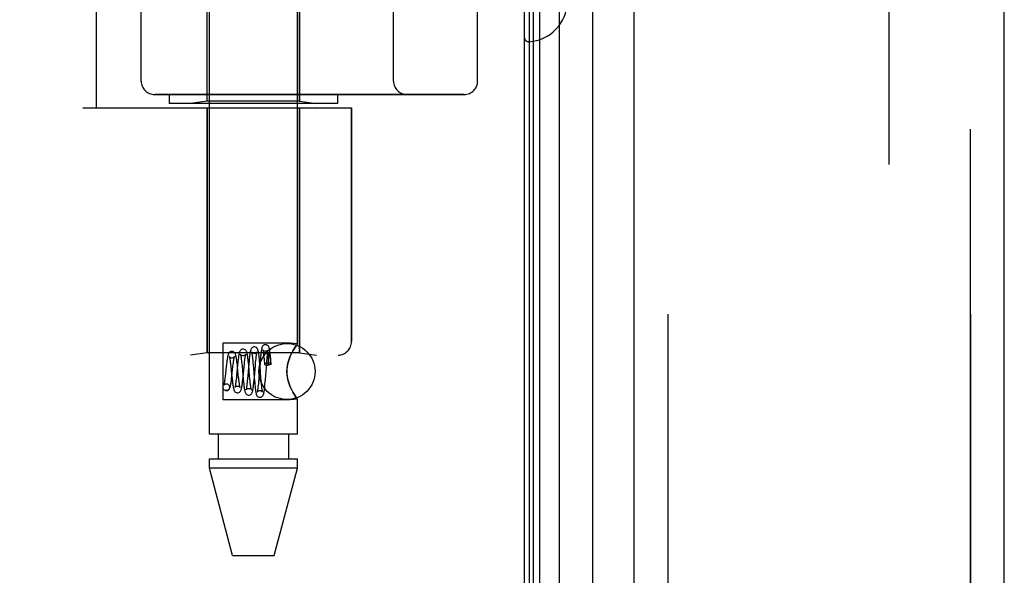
# Model space of a CAD drawing. Header units: inches. Extents: x 0 to 221, y 0 to 143.
# Tile 5 of 256: x 19.66 to 21.86, y 36.48 to 37.72. Entities that reach past the tile are written whole.
import ezdxf

# ---------------------------------------------------------------- set-up
doc = ezdxf.new("R2010")
doc.units = ezdxf.units.IN
doc.header["$LTSCALE"] = 12.142857
doc.header["$MEASUREMENT"] = 0
doc.linetypes.add('HIDDEN', pattern=[0.2, 0.1, -0.1])
doc.layers.get('0').update_dxf_attribs({"linetype": 'CONTINUOUS'})
for name, color, linetype in [('DEFAULT_2', 8, 'HIDDEN'), ('LEFTHAND_DOOR_ASSEMBLY', 7, 'CONTINUOUS'), ('RIGHTHAND_DOOR_ASSEMBLY', 7, 'CONTINUOUS')]:
    doc.layers.add(name, color=color, linetype=linetype)

msp = doc.modelspace()

# ---------------------------------------------------------------- linework, layer by layer
at = {"color": 3, "linetype": 'Continuous'}
msp.add_line((20.7886, 105.3416), (20.7886, 33.5496), dxfattribs=at)
at = {"layer": 'DEFAULT_2', "color": 8, "linetype": 'HIDDEN'}
msp.add_line((21.6012, 104.18), (21.6012, 34.7111), dxfattribs=at)
at = {"layer": 'LEFTHAND_DOOR_ASSEMBLY', "color": 7, "linetype": 'Continuous'}
for p, q in [((20.823, 33.7892), (20.823, 105.102)), ((20.8664, 105.111), (20.8664, 33.7802)), ((20.8005, 33.7983), (20.8005, 105.0929)), ((20.8093, 33.7959), (20.8093, 105.0953)), ((20.9415, 33.8086), (20.9415, 105.0826))]:
    msp.add_line(p, q, dxfattribs=at)
at = {"layer": 'LEFTHAND_DOOR_ASSEMBLY', "color": 3, "linetype": 'Continuous'}
for p, q in [((21.0336, 33.8306), (21.0336, 105.0606)), ((21.8586, 33.8306), (21.8586, 105.0606))]:
    msp.add_line(p, q, dxfattribs=at)
at = {"layer": 'LEFTHAND_DOOR_ASSEMBLY', "color": 8, "linetype": 'HIDDEN'}
for p, q in [((21.1086, 105.0606), (21.1086, 33.8306)), ((21.7836, 33.8306), (21.7836, 105.0606)), ((20.0866, 36.7926), (20.0866, 39.6406)), ((20.2826, 36.994), (20.2826, 39.6406)), ((19.8346, 37.5206), (19.8346, 39.1206)), ((20.0816, 37.5359), (20.0816, 39.1053)), ((19.9346, 39.0606), (19.9346, 37.5806)), ((20.4971, 37.5806), (20.4971, 39.0606)), ((20.6846, 39.0606), (20.6846, 37.5806)), ((20.2876, 37.5359), (20.2876, 38.2376)), ((20.7886, 37.978), (20.7886, 37.6782)), ((20.6546, 37.5506), (19.9646, 37.5506)), ((19.9971, 37.5506), (19.9971, 37.5306)), ((20.0816, 37.5359), (20.0441, 37.5306)), ((20.2876, 37.5359), (20.0816, 37.5359)), ((20.2876, 37.5359), (20.3251, 37.5306)), ((20.3721, 37.5506), (20.3721, 37.5306)), ((19.8046, 37.5206), (20.4034, 37.5206)), ((20.3721, 37.5306), (19.9971, 37.5306)), ((20.0816, 37.5206), (20.0816, 36.9746)), ((20.2876, 37.5206), (20.2876, 36.9746)), ((20.4034, 37.5206), (20.4034, 36.9993)), ((20.2666, 36.9961), (20.1166, 36.9961)), ((20.1166, 36.9961), (20.1166, 36.8691)), ((20.2826, 36.994), (20.2666, 36.9961)), ((18.3096, 36.9693), (20.3734, 36.9693)), ((20.0816, 36.9746), (20.0441, 36.9693)), ((20.2876, 36.9746), (20.0816, 36.9746)), ((20.2075, 36.9679), (20.2079, 36.9641)), ((20.2152, 36.9613), (20.2156, 36.9651)), ((20.2175, 36.9637), (20.2174, 36.9627)), ((20.2176, 36.966), (20.2175, 36.9653)), ((20.2175, 36.9653), (20.2175, 36.9646)), ((20.2175, 36.9646), (20.2175, 36.9637)), ((20.2666, 36.9665), (20.2695, 36.9728)), ((20.2876, 36.9746), (20.3251, 36.9693)), ((20.1242, 36.9439), (20.1224, 36.9276)), ((20.1337, 36.9487), (20.1343, 36.9436)), ((20.1343, 36.9436), (20.1352, 36.9351)), ((20.1367, 36.9225), (20.1391, 36.9435)), ((20.1391, 36.9435), (20.1396, 36.9481)), ((20.1493, 36.9469), (20.1471, 36.9243)), ((20.1489, 36.9465), (20.1483, 36.9518)), ((20.1495, 36.941), (20.1489, 36.9465)), ((20.1584, 36.954), (20.1588, 36.9497)), ((20.1588, 36.9497), (20.1593, 36.945)), ((20.1593, 36.945), (20.1602, 36.9345)), ((20.1616, 36.9203), (20.1639, 36.943)), ((20.1639, 36.943), (20.1646, 36.9498)), ((20.1646, 36.9498), (20.165, 36.954)), ((20.1744, 36.9499), (20.1722, 36.9239)), ((20.1735, 36.9519), (20.173, 36.9571)), ((20.1741, 36.9465), (20.1735, 36.9519)), ((20.1751, 36.9355), (20.1741, 36.9465)), ((20.175, 36.9556), (20.1744, 36.9499)), ((20.1828, 36.9618), (20.1832, 36.9579)), ((20.1832, 36.9579), (20.1836, 36.9535)), ((20.1836, 36.9535), (20.1843, 36.9463)), ((20.1843, 36.9463), (20.1847, 36.9411)), ((20.1868, 36.9201), (20.189, 36.9453)), ((20.189, 36.9453), (20.1896, 36.9527)), ((20.1896, 36.9527), (20.1901, 36.9571)), ((20.1995, 36.9522), (20.1968, 36.918)), ((20.1984, 36.9557), (20.1979, 36.9608)), ((20.1989, 36.9503), (20.1984, 36.9557)), ((20.1994, 36.9445), (20.1989, 36.9503)), ((20.2015, 36.9183), (20.1994, 36.9445)), ((20.1999, 36.9579), (20.1995, 36.9522)), ((20.2115, 36.9149), (20.2143, 36.9507)), ((20.2143, 36.9507), (20.2148, 36.9573)), ((20.2148, 36.9573), (20.2152, 36.9613)), ((20.2166, 36.9468), (20.2174, 36.9468)), ((20.2174, 36.9589), (20.2173, 36.9574)), ((20.2173, 36.9574), (20.2173, 36.9548)), ((20.2173, 36.9548), (20.2173, 36.9517)), ((20.2173, 36.9517), (20.2174, 36.9481)), ((20.2174, 36.9627), (20.2174, 36.9616)), ((20.2174, 36.9616), (20.2174, 36.9603)), ((20.2174, 36.9603), (20.2174, 36.9589)), ((20.2174, 36.9481), (20.2174, 36.9468)), ((20.2223, 36.9609), (20.2221, 36.9623)), ((20.2225, 36.9594), (20.2223, 36.9609)), ((20.2227, 36.9577), (20.2225, 36.9594)), ((20.223, 36.9557), (20.2227, 36.9577)), ((20.2232, 36.9535), (20.223, 36.9557)), ((20.2235, 36.9511), (20.2232, 36.9535)), ((20.2241, 36.9492), (20.2234, 36.9579)), ((20.2238, 36.9484), (20.2235, 36.9511)), ((20.1224, 36.9276), (20.1218, 36.9226)), ((20.1352, 36.9351), (20.1361, 36.9259)), ((20.1361, 36.9259), (20.1371, 36.9169)), ((20.1471, 36.9243), (20.1466, 36.9191)), ((20.1509, 36.9269), (20.1495, 36.941)), ((20.1518, 36.9191), (20.1509, 36.9269)), ((20.1602, 36.9345), (20.161, 36.9261)), ((20.161, 36.9261), (20.1621, 36.9148)), ((20.1611, 36.9153), (20.1616, 36.9203)), ((20.1722, 36.9239), (20.1715, 36.9161)), ((20.1763, 36.9225), (20.1751, 36.9355)), ((20.177, 36.9154), (20.1763, 36.9225)), ((20.1862, 36.9144), (20.1868, 36.9201)), ((20.1241, 36.9051), (20.1255, 36.9049)), ((20.1243, 36.9051), (20.1255, 36.905)), ((20.1371, 36.9169), (20.1377, 36.9113)), ((20.1621, 36.9148), (20.1626, 36.9095)), ((20.1626, 36.9095), (20.1631, 36.9046)), ((20.1715, 36.9161), (20.171, 36.9114)), ((20.1774, 36.911), (20.177, 36.9154)), ((20.1778, 36.907), (20.1774, 36.911)), ((20.1866, 36.9184), (20.1871, 36.9126)), ((20.1871, 36.9126), (20.1876, 36.9071)), ((20.1876, 36.9071), (20.1881, 36.9018)), ((20.1961, 36.9107), (20.1957, 36.9062)), ((20.1968, 36.918), (20.1961, 36.9107)), ((20.202, 36.9131), (20.2015, 36.9183)), ((20.2024, 36.9083), (20.202, 36.9131)), ((20.2028, 36.9039), (20.2024, 36.9083)), ((20.2033, 36.8999), (20.2028, 36.9039)), ((20.211, 36.9096), (20.2115, 36.9149)), ((20.2695, 36.8923), (20.2666, 36.8986)), ((20.1241, 36.8901), (20.1227, 36.8903)), ((20.1227, 36.8902), (20.1242, 36.8901)), ((20.2666, 36.8691), (20.1166, 36.8691)), ((20.2826, 36.8711), (20.2666, 36.8691)), ((20.2823, 36.8716), (20.2826, 36.8711)), ((20.2826, 36.7926), (20.2826, 36.8711)), ((20.2826, 36.7926), (20.0866, 36.7926)), ((20.1061, 36.7926), (20.1061, 36.7376)), ((20.2631, 36.7926), (20.2631, 36.7376)), ((20.0866, 36.7376), (20.2826, 36.7376)), ((20.0866, 36.7167), (20.0866, 36.7376)), ((20.2826, 36.7167), (20.2826, 36.7376)), ((20.2826, 36.7167), (20.0866, 36.7167)), ((20.1381, 36.5226), (20.0866, 36.7167)), ((20.2311, 36.5226), (20.2826, 36.7167)), ((20.1381, 36.5226), (20.2311, 36.5226))]:
    msp.add_line(p, q, dxfattribs=at)
for points in [[(20.1867, 36.9876), (20.1859, 36.9875), (20.184, 36.9871), (20.1823, 36.9862), (20.181, 36.9851), (20.1801, 36.984), (20.1794, 36.9829), (20.1789, 36.9819), (20.1786, 36.9808), (20.1783, 36.9797), (20.178, 36.9786), (20.1777, 36.9772), (20.1774, 36.9758), (20.1771, 36.9742), (20.1769, 36.9724), (20.1766, 36.9704), (20.1763, 36.9683), (20.176, 36.966), (20.1758, 36.9636), (20.1755, 36.961), (20.175, 36.9556)], [(20.1979, 36.9608), (20.1976, 36.9632), (20.1974, 36.9654), (20.1972, 36.9675), (20.1969, 36.9695), (20.1967, 36.9714), (20.1964, 36.9731), (20.1962, 36.9746), (20.1959, 36.9761), (20.1957, 36.9773), (20.1954, 36.9785), (20.1952, 36.9796), (20.1949, 36.9806), (20.1945, 36.9816), (20.1941, 36.9826), (20.1935, 36.9837), (20.1926, 36.9849), (20.1913, 36.9861), (20.1896, 36.987), (20.1876, 36.9875), (20.1867, 36.9876)], [(20.2117, 36.9926), (20.2109, 36.9925), (20.209, 36.9921), (20.2073, 36.9912), (20.206, 36.9901), (20.2051, 36.989), (20.2045, 36.988), (20.204, 36.987), (20.2037, 36.986), (20.2034, 36.985), (20.2031, 36.984), (20.2029, 36.9828), (20.2026, 36.9816), (20.2024, 36.9801), (20.2021, 36.9786), (20.2019, 36.9769), (20.2017, 36.975), (20.2014, 36.9729), (20.2012, 36.9707), (20.2009, 36.9684), (20.2007, 36.9659), (20.2004, 36.9634), (20.1999, 36.9579)], [(20.2227, 36.9659), (20.2224, 36.9683), (20.2222, 36.9706), (20.222, 36.9727), (20.2217, 36.9747), (20.2215, 36.9765), (20.2213, 36.9782), (20.221, 36.9798), (20.2208, 36.9812), (20.2206, 36.9825), (20.2203, 36.9837), (20.2201, 36.9848), (20.2198, 36.9858), (20.2195, 36.9867), (20.2191, 36.9877), (20.2185, 36.9888), (20.2176, 36.9899), (20.2163, 36.991), (20.2146, 36.992), (20.2127, 36.9925), (20.2117, 36.9926)], [(20.2823, 36.9936), (20.2814, 36.9923), (20.2798, 36.9902), (20.2777, 36.9871), (20.2752, 36.9832), (20.2724, 36.9784), (20.2695, 36.9728), (20.2666, 36.9665)], [(20.2724, 36.9784), (20.2752, 36.9832), (20.2777, 36.9871), (20.2798, 36.9902)], [(20.2814, 36.9923), (20.2823, 36.9936), (20.2826, 36.994)], [(20.1367, 36.9776), (20.136, 36.9776), (20.1341, 36.9771), (20.1324, 36.9763), (20.1311, 36.9752), (20.1301, 36.9741), (20.1294, 36.973), (20.1289, 36.9719), (20.1285, 36.9709), (20.1281, 36.9698), (20.1278, 36.9686), (20.1275, 36.9673), (20.1272, 36.9659), (20.1269, 36.9643), (20.1266, 36.9625), (20.1263, 36.9606), (20.126, 36.9586), (20.1257, 36.9564), (20.1254, 36.9541), (20.1251, 36.9517), (20.1248, 36.9492), (20.1242, 36.9439)], [(20.1367, 36.9626), (20.1358, 36.9627), (20.1342, 36.9631), (20.1328, 36.9639), (20.1318, 36.9647), (20.1312, 36.9654), (20.131, 36.9658), (20.1309, 36.9659), (20.1309, 36.9659)], [(20.1309, 36.9659), (20.1309, 36.9658), (20.1311, 36.9654), (20.1312, 36.9648), (20.1314, 36.964), (20.1316, 36.963), (20.1319, 36.9618), (20.1321, 36.9604), (20.1323, 36.9589), (20.1326, 36.9572), (20.1329, 36.9553), (20.1331, 36.9533), (20.1334, 36.9511), (20.1337, 36.9487)], [(20.1483, 36.9518), (20.148, 36.9543), (20.1477, 36.9567), (20.1474, 36.9589), (20.1471, 36.961), (20.1468, 36.9629), (20.1464, 36.9647), (20.1461, 36.9663), (20.1458, 36.9678), (20.1455, 36.9691), (20.1451, 36.9703), (20.1447, 36.9714), (20.1442, 36.9726), (20.1436, 36.9737), (20.1427, 36.9749), (20.1413, 36.9761), (20.1396, 36.977), (20.1376, 36.9775), (20.1367, 36.9776)], [(20.1424, 36.9654), (20.1425, 36.9657), (20.1425, 36.9659), (20.1425, 36.9658), (20.1424, 36.9655), (20.142, 36.965), (20.1413, 36.9643), (20.1402, 36.9636), (20.1389, 36.963), (20.1374, 36.9626), (20.1367, 36.9626)], [(20.1396, 36.9481), (20.1401, 36.9522), (20.1404, 36.9541), (20.1406, 36.9559), (20.1409, 36.9576), (20.1411, 36.9591), (20.1413, 36.9605), (20.1416, 36.9618), (20.1418, 36.9629), (20.142, 36.9638), (20.1422, 36.9646), (20.1423, 36.9652), (20.1424, 36.9654)], [(20.1617, 36.9826), (20.1609, 36.9826), (20.1591, 36.9821), (20.1574, 36.9812), (20.156, 36.9801), (20.155, 36.9789), (20.1543, 36.9778), (20.1538, 36.9766), (20.1534, 36.9755), (20.153, 36.9742), (20.1527, 36.9728), (20.1524, 36.9712), (20.1521, 36.9694), (20.1517, 36.9675), (20.1514, 36.9653), (20.1511, 36.963), (20.1508, 36.9605), (20.1505, 36.9579), (20.1502, 36.9553), (20.1499, 36.9525), (20.1493, 36.9469)], [(20.1617, 36.9676), (20.1608, 36.9677), (20.159, 36.9682), (20.1576, 36.969), (20.1566, 36.9698), (20.1561, 36.9705), (20.1558, 36.9709), (20.1557, 36.9711), (20.1558, 36.971)], [(20.1558, 36.971), (20.1558, 36.971), (20.1559, 36.9707), (20.156, 36.9703), (20.1561, 36.9696), (20.1563, 36.9689), (20.1565, 36.968), (20.1567, 36.9669), (20.1569, 36.9657), (20.1571, 36.9644), (20.1573, 36.9629), (20.1575, 36.9613), (20.1577, 36.9596), (20.1579, 36.9579), (20.1581, 36.956), (20.1584, 36.954)], [(20.173, 36.9571), (20.1727, 36.9595), (20.1724, 36.9618), (20.1721, 36.964), (20.1719, 36.9661), (20.1716, 36.968), (20.1713, 36.9697), (20.171, 36.9713), (20.1707, 36.9728), (20.1704, 36.9741), (20.1701, 36.9753), (20.1697, 36.9764), (20.1692, 36.9775), (20.1686, 36.9787), (20.1677, 36.9799), (20.1663, 36.9811), (20.1646, 36.982), (20.1627, 36.9825), (20.1617, 36.9826)], [(20.1675, 36.9707), (20.1676, 36.9709), (20.1677, 36.971), (20.1676, 36.971), (20.1675, 36.9707), (20.1671, 36.9701), (20.1664, 36.9694), (20.1654, 36.9687), (20.1642, 36.9681), (20.1627, 36.9677), (20.1617, 36.9676)], [(20.165, 36.954), (20.1654, 36.9577), (20.1657, 36.9595), (20.1659, 36.9611), (20.1661, 36.9626), (20.1663, 36.964), (20.1665, 36.9653), (20.1667, 36.9665), (20.1669, 36.9676), (20.167, 36.9685), (20.1672, 36.9693), (20.1674, 36.97), (20.1675, 36.9705), (20.1675, 36.9707)], [(20.1867, 36.9726), (20.1857, 36.9727), (20.1839, 36.9732), (20.1825, 36.974), (20.1815, 36.9749), (20.181, 36.9756), (20.1807, 36.976), (20.1806, 36.9762), (20.1806, 36.9762)], [(20.1806, 36.9762), (20.1807, 36.9761), (20.1807, 36.9759), (20.1808, 36.9755), (20.181, 36.9749), (20.1811, 36.9742), (20.1813, 36.9733), (20.1815, 36.9723), (20.1816, 36.9712), (20.1818, 36.9699), (20.182, 36.9685), (20.1822, 36.967), (20.1824, 36.9654), (20.1826, 36.9637), (20.1828, 36.9618)], [(20.1927, 36.9759), (20.1927, 36.9761), (20.1928, 36.9762), (20.1927, 36.9761), (20.1926, 36.9758), (20.1922, 36.9752), (20.1915, 36.9745), (20.1905, 36.9737), (20.1892, 36.9731), (20.1878, 36.9727), (20.1867, 36.9726)], [(20.1901, 36.9571), (20.1905, 36.9611), (20.1907, 36.963), (20.1909, 36.9648), (20.1911, 36.9664), (20.1913, 36.968), (20.1915, 36.9694), (20.1917, 36.9707), (20.1919, 36.9719), (20.192, 36.9729), (20.1922, 36.9738), (20.1924, 36.9746), (20.1925, 36.9753), (20.1926, 36.9757), (20.1927, 36.9759)], [(20.2117, 36.9776), (20.2107, 36.9777), (20.2089, 36.9782), (20.2075, 36.979), (20.2065, 36.9799), (20.2059, 36.9806), (20.2056, 36.9811), (20.2055, 36.9813)], [(20.2055, 36.9813), (20.2056, 36.9813), (20.2056, 36.9811), (20.2057, 36.9807), (20.2058, 36.9802), (20.206, 36.9795), (20.2061, 36.9787), (20.2063, 36.9778), (20.2064, 36.9767), (20.2066, 36.9756), (20.2068, 36.9743), (20.207, 36.9729), (20.2071, 36.9713), (20.2073, 36.9697), (20.2075, 36.9679)], [(20.2079, 36.9641), (20.2083, 36.9599), (20.2085, 36.9577)], [(20.2178, 36.9811), (20.2178, 36.9812), (20.2178, 36.9813), (20.2178, 36.9812), (20.2176, 36.9808), (20.2172, 36.9802), (20.2165, 36.9795), (20.2156, 36.9788), (20.2143, 36.9781), (20.2128, 36.9777), (20.2117, 36.9776)], [(20.2156, 36.9651), (20.2159, 36.9685), (20.2161, 36.9701), (20.2163, 36.9716), (20.2164, 36.973), (20.2166, 36.9743), (20.2168, 36.9755), (20.2169, 36.9766), (20.2171, 36.9777), (20.2172, 36.9786), (20.2174, 36.9793), (20.2175, 36.98), (20.2176, 36.9806), (20.2177, 36.981), (20.2178, 36.9811)], [(20.2221, 36.9623), (20.222, 36.9629), (20.2219, 36.9635), (20.2218, 36.9641), (20.2217, 36.9646), (20.2217, 36.9651), (20.2216, 36.9656), (20.2215, 36.966), (20.2214, 36.9664), (20.2213, 36.9668), (20.2213, 36.9672), (20.2212, 36.9675), (20.2211, 36.9678), (20.2211, 36.9681), (20.221, 36.9684), (20.2209, 36.9687), (20.2209, 36.969), (20.2208, 36.9692), (20.2207, 36.9695), (20.2207, 36.9697), (20.2206, 36.9699), (20.2205, 36.9701), (20.2205, 36.9703), (20.2204, 36.9705), (20.2203, 36.9707), (20.2203, 36.9709), (20.2202, 36.9711), (20.2202, 36.9713), (20.2201, 36.9714), (20.22, 36.9716), (20.2199, 36.9717), (20.2199, 36.9719), (20.2198, 36.972), (20.2197, 36.9721), (20.2197, 36.9722), (20.2196, 36.9723), (20.2195, 36.9724), (20.2194, 36.9725), (20.2194, 36.9725), (20.2193, 36.9726), (20.2192, 36.9726), (20.2191, 36.9727), (20.2189, 36.9726), (20.2188, 36.9725), (20.2186, 36.9724), (20.2185, 36.9722), (20.2184, 36.972), (20.2184, 36.9718), (20.2183, 36.9717), (20.2183, 36.9715), (20.2182, 36.9714), (20.2182, 36.9712), (20.2181, 36.9711), (20.2181, 36.9709), (20.2181, 36.9708), (20.2181, 36.9707), (20.218, 36.9706), (20.218, 36.9704), (20.218, 36.9703), (20.218, 36.9702), (20.2179, 36.97), (20.2179, 36.9699), (20.2179, 36.9698), (20.2179, 36.9696), (20.2179, 36.9695), (20.2178, 36.9694), (20.2178, 36.9692), (20.2178, 36.969), (20.2178, 36.9689), (20.2178, 36.9687), (20.2178, 36.9685), (20.2177, 36.9683), (20.2177, 36.9681), (20.2177, 36.9679), (20.2177, 36.9677), (20.2177, 36.9675), (20.2176, 36.9669)], [(20.2176, 36.9669), (20.2176, 36.9667), (20.2176, 36.966)], [(20.2234, 36.9579), (20.2232, 36.9606), (20.2227, 36.9659)], [(20.2666, 36.8986), (20.2641, 36.9053), (20.2621, 36.912), (20.2605, 36.9189), (20.2596, 36.9258), (20.2593, 36.9327), (20.2596, 36.9396), (20.2606, 36.9465), (20.2621, 36.9533), (20.2641, 36.9599), (20.2666, 36.9665)], [(20.2666, 36.9665), (20.265, 36.9623), (20.2634, 36.9579), (20.2621, 36.9533), (20.261, 36.9485), (20.2601, 36.9433), (20.2595, 36.938), (20.2593, 36.9326), (20.2595, 36.9272), (20.26, 36.9219), (20.2609, 36.9168), (20.2621, 36.912), (20.2634, 36.9074), (20.265, 36.9029), (20.2666, 36.8986)], [(20.2085, 36.9577), (20.2091, 36.9505), (20.2092, 36.9491)], [(20.2166, 36.9514), (20.2146, 36.9513), (20.2129, 36.9511), (20.2113, 36.9508), (20.2101, 36.9503), (20.2094, 36.9497), (20.2092, 36.9491), (20.2092, 36.9491)], [(20.2092, 36.9491), (20.2094, 36.9485), (20.2101, 36.948), (20.2113, 36.9475), (20.2129, 36.9471), (20.2146, 36.9469), (20.2166, 36.9468)], [(20.2241, 36.9492), (20.224, 36.9495), (20.2235, 36.95), (20.2227, 36.9505), (20.2215, 36.9509), (20.22, 36.9512), (20.2184, 36.9514), (20.2166, 36.9514)], [(20.2238, 36.9484), (20.2221, 36.948), (20.2205, 36.9476), (20.2189, 36.9472), (20.2174, 36.9468)], [(20.2238, 36.9484), (20.2241, 36.949), (20.2241, 36.9492)], [(20.1218, 36.9226), (20.1212, 36.9181), (20.121, 36.9159), (20.1207, 36.9139), (20.1205, 36.9121), (20.1202, 36.9103), (20.12, 36.9087), (20.1197, 36.9073), (20.1195, 36.9059), (20.1192, 36.9048), (20.119, 36.9038), (20.1188, 36.903), (20.1187, 36.9024), (20.1185, 36.902), (20.1185, 36.9019)], [(20.1242, 36.8901), (20.1251, 36.8901), (20.1271, 36.8906), (20.1288, 36.8916), (20.1302, 36.8928), (20.1311, 36.894), (20.1318, 36.8952), (20.1323, 36.8964), (20.1327, 36.8976), (20.1331, 36.8989), (20.1335, 36.9003), (20.1338, 36.9019), (20.1341, 36.9036), (20.1345, 36.9055), (20.1348, 36.9076), (20.1351, 36.9098), (20.1355, 36.9121), (20.1358, 36.9146), (20.1361, 36.9172), (20.1367, 36.9225)], [(20.1847, 36.9411), (20.1856, 36.93), (20.1866, 36.9184)], [(20.1227, 36.8903), (20.1221, 36.8904), (20.1204, 36.8911), (20.1188, 36.8923), (20.1176, 36.8938), (20.1169, 36.8957), (20.1167, 36.8976), (20.1169, 36.8995), (20.1176, 36.9013), (20.1188, 36.9029), (20.1204, 36.9041), (20.1221, 36.9048), (20.1241, 36.9051)], [(20.1185, 36.9019), (20.1185, 36.9018), (20.1185, 36.9019), (20.1188, 36.9024), (20.1193, 36.903), (20.1203, 36.9038), (20.1217, 36.9046), (20.1234, 36.905), (20.1242, 36.9051)], [(20.1255, 36.9049), (20.1261, 36.9048), (20.1279, 36.9041), (20.1294, 36.9029), (20.1306, 36.9013), (20.1313, 36.8995), (20.1316, 36.8976), (20.1313, 36.8957), (20.1306, 36.8938), (20.1294, 36.8923), (20.1279, 36.8911), (20.1261, 36.8904), (20.1241, 36.8901)], [(20.1377, 36.9113), (20.138, 36.9088), (20.1383, 36.9064), (20.1386, 36.9041), (20.1389, 36.9021), (20.1392, 36.9002), (20.1395, 36.8984), (20.1398, 36.8968), (20.14, 36.8954), (20.1403, 36.8941), (20.1407, 36.893), (20.141, 36.8919), (20.1414, 36.8908), (20.1419, 36.8898), (20.1426, 36.8886), (20.1436, 36.8875), (20.145, 36.8864), (20.1467, 36.8855), (20.1485, 36.8851), (20.1492, 36.8851)], [(20.1435, 36.8973), (20.1434, 36.897), (20.1433, 36.8967), (20.1433, 36.8967), (20.1435, 36.8969), (20.1439, 36.8975), (20.1446, 36.8983), (20.1457, 36.8991), (20.1471, 36.8997), (20.1486, 36.9001), (20.1492, 36.9001)], [(20.1466, 36.9191), (20.1461, 36.9144), (20.1458, 36.9121), (20.1456, 36.91), (20.1453, 36.908), (20.1451, 36.9062), (20.1448, 36.9045), (20.1446, 36.9029), (20.1444, 36.9015), (20.1442, 36.9002), (20.1439, 36.8991), (20.1437, 36.8982), (20.1436, 36.8975), (20.1435, 36.8973)], [(20.1492, 36.8851), (20.1502, 36.8852), (20.1521, 36.8857), (20.1538, 36.8866), (20.1552, 36.8878), (20.1561, 36.889), (20.1568, 36.8902), (20.1572, 36.8914), (20.1577, 36.8926), (20.1581, 36.8941), (20.1584, 36.8957), (20.1588, 36.8975), (20.1591, 36.8994), (20.1594, 36.9014), (20.1597, 36.9035), (20.16, 36.9058), (20.1603, 36.908), (20.1606, 36.9104), (20.1611, 36.9153)], [(20.1492, 36.9001), (20.1502, 36.9), (20.1516, 36.8996), (20.1528, 36.899), (20.1538, 36.8983), (20.1545, 36.8976), (20.1549, 36.8971), (20.1551, 36.8968), (20.1551, 36.8967)], [(20.1525, 36.9123), (20.152, 36.9167), (20.1518, 36.9191)], [(20.1551, 36.8967), (20.155, 36.8969), (20.1549, 36.8973), (20.1548, 36.8979), (20.1546, 36.8986), (20.1544, 36.8995), (20.1542, 36.9006), (20.154, 36.9019), (20.1537, 36.9033), (20.1535, 36.9048), (20.1533, 36.9065), (20.153, 36.9083), (20.1528, 36.9102), (20.1525, 36.9123)], [(20.1631, 36.9046), (20.1634, 36.9024), (20.1636, 36.9002), (20.1639, 36.8982), (20.1642, 36.8963), (20.1644, 36.8946), (20.1647, 36.893), (20.1649, 36.8915), (20.1652, 36.8902), (20.1655, 36.889), (20.1657, 36.8879), (20.1661, 36.8868), (20.1664, 36.8858), (20.1669, 36.8848), (20.1676, 36.8836), (20.1686, 36.8825), (20.1699, 36.8814), (20.1716, 36.8805), (20.1734, 36.8801), (20.1742, 36.8801)], [(20.171, 36.9114), (20.1705, 36.9071), (20.1703, 36.9051), (20.1701, 36.9032), (20.1699, 36.9014), (20.1697, 36.8998), (20.1695, 36.8983), (20.1693, 36.8969), (20.1691, 36.8957), (20.1689, 36.8946), (20.1687, 36.8936), (20.1685, 36.8928), (20.1684, 36.8922), (20.1684, 36.8921)], [(20.1742, 36.8801), (20.1752, 36.8801), (20.1771, 36.8807), (20.1788, 36.8816), (20.1802, 36.8828), (20.1811, 36.884), (20.1817, 36.8851), (20.1821, 36.8862), (20.1825, 36.8872), (20.1828, 36.8883), (20.1831, 36.8895), (20.1833, 36.8908), (20.1836, 36.8923), (20.1839, 36.8939), (20.1841, 36.8956), (20.1844, 36.8975), (20.1847, 36.8996), (20.1849, 36.9017), (20.1852, 36.9041), (20.1855, 36.9065), (20.1857, 36.909), (20.1862, 36.9144)], [(20.1802, 36.8916), (20.1802, 36.8917), (20.1801, 36.8921), (20.1799, 36.8926), (20.1798, 36.8933), (20.1796, 36.8941), (20.1794, 36.8951), (20.1792, 36.8961), (20.1791, 36.8973), (20.1789, 36.8987), (20.1787, 36.9001), (20.1785, 36.9017), (20.1782, 36.9033), (20.178, 36.9051), (20.1778, 36.907)], [(20.1881, 36.9018), (20.1883, 36.8993), (20.1886, 36.897), (20.1888, 36.8948), (20.1891, 36.8927), (20.1894, 36.8908), (20.1896, 36.8891), (20.1898, 36.8875), (20.1901, 36.8861), (20.1903, 36.8849), (20.1906, 36.8837), (20.1909, 36.8827), (20.1911, 36.8817), (20.1915, 36.8807), (20.1919, 36.8797), (20.1926, 36.8786), (20.1935, 36.8775), (20.1949, 36.8764), (20.1966, 36.8756), (20.1984, 36.8751), (20.1992, 36.8751)], [(20.1957, 36.9062), (20.1953, 36.9021), (20.1951, 36.9002), (20.1949, 36.8984), (20.1948, 36.8967), (20.1946, 36.8951), (20.1944, 36.8936), (20.1942, 36.8923), (20.194, 36.8911), (20.1938, 36.89), (20.1937, 36.889), (20.1935, 36.8882), (20.1934, 36.8875), (20.1932, 36.887), (20.1932, 36.8868)], [(20.1992, 36.8751), (20.2001, 36.8751), (20.2021, 36.8757), (20.2038, 36.8766), (20.2051, 36.8778), (20.206, 36.8789), (20.2066, 36.88), (20.207, 36.881), (20.2073, 36.882), (20.2076, 36.883), (20.2079, 36.8841), (20.2081, 36.8852), (20.2084, 36.8865), (20.2086, 36.888), (20.2088, 36.8895), (20.2091, 36.8913), (20.2093, 36.8931), (20.2096, 36.8951), (20.2098, 36.8973), (20.21, 36.8995), (20.2103, 36.9019), (20.2105, 36.9044), (20.211, 36.9096)], [(20.2053, 36.8865), (20.2053, 36.8865), (20.2053, 36.8866), (20.2052, 36.8869), (20.2051, 36.8873), (20.2049, 36.888), (20.2048, 36.8888), (20.2046, 36.8897), (20.2044, 36.8908), (20.2042, 36.892), (20.204, 36.8934), (20.2038, 36.8948), (20.2037, 36.8964), (20.2035, 36.8981), (20.2033, 36.8999)], [(20.2666, 36.8986), (20.2695, 36.8923), (20.2724, 36.8868), (20.2752, 36.882), (20.2777, 36.8781), (20.2798, 36.875)], [(20.1684, 36.8921), (20.1683, 36.8918), (20.1682, 36.8916), (20.1683, 36.8918), (20.1687, 36.8924), (20.1694, 36.8932), (20.1705, 36.894), (20.172, 36.8947), (20.1735, 36.895), (20.1742, 36.8951)], [(20.1742, 36.8951), (20.1753, 36.895), (20.1767, 36.8946), (20.178, 36.894), (20.1789, 36.8932), (20.1796, 36.8925), (20.18, 36.892), (20.1802, 36.8916), (20.1802, 36.8916)], [(20.1932, 36.8868), (20.1931, 36.8866), (20.1931, 36.8864), (20.1931, 36.8865), (20.1932, 36.8867), (20.1936, 36.8873), (20.1943, 36.8881), (20.1954, 36.8889), (20.1968, 36.8896), (20.1985, 36.89), (20.1992, 36.8901)], [(20.1992, 36.8901), (20.2003, 36.89), (20.2018, 36.8896), (20.203, 36.8889), (20.204, 36.8882), (20.2047, 36.8875), (20.2051, 36.8869), (20.2053, 36.8866), (20.2053, 36.8865)], [(20.2826, 36.8711), (20.2823, 36.8716), (20.2814, 36.8729), (20.2798, 36.875), (20.2777, 36.8781), (20.2752, 36.882), (20.2724, 36.8868)]]:
    msp.add_lwpolyline(points, dxfattribs=at)
msp.add_circle((20.2596, 36.9326), 0.0625, dxfattribs=at)
for centre, radius, start, end in [((20.3096, 35.0455), 2.7751, 90, 136.1116), ((20.7941, 37.7581), 0.09, 273.2246, 359.328), ((20.7986, 37.6782), 0.01, 180, 273.2246), ((19.9646, 37.5806), 0.03, 180, 270), ((20.5271, 37.5806), 0.03, 180, 270), ((20.6546, 37.5806), 0.03, 270, 360), ((20.3734, 36.9993), 0.03, 270, 360)]:
    msp.add_arc(centre, radius, start, end, dxfattribs=at)
at = {"layer": 'RIGHTHAND_DOOR_ASSEMBLY', "color": 8, "linetype": 'HIDDEN'}
for p, q in [((21.1086, 105.0606), (21.1086, 33.8306)), ((21.7836, 105.0606), (21.7836, 33.8306)), ((19.8346, 39.1206), (19.8346, 37.5206)), ((20.0816, 39.1053), (20.0816, 37.5359)), ((19.9346, 37.5806), (19.9346, 39.0606)), ((20.4971, 39.0606), (20.4971, 37.5806)), ((20.6846, 37.5806), (20.6846, 39.0606)), ((20.2876, 38.2376), (20.2876, 37.5359)), ((19.9646, 37.5506), (20.6546, 37.5506)), ((19.9971, 37.5506), (19.9971, 37.5306)), ((20.0816, 37.5359), (20.0441, 37.5306)), ((20.2876, 37.5359), (20.0816, 37.5359)), ((20.2876, 37.5359), (20.3251, 37.5306)), ((20.3721, 37.5506), (20.3721, 37.5306)), ((19.8046, 37.5206), (20.4034, 37.5206)), ((20.3721, 37.5306), (19.9971, 37.5306)), ((20.0816, 36.9746), (20.0816, 37.5206)), ((20.2876, 36.9746), (20.2876, 37.5206)), ((20.4034, 36.9993), (20.4034, 37.5206)), ((18.3096, 36.9693), (20.3734, 36.9693)), ((20.0816, 36.9746), (20.0441, 36.9693)), ((20.2876, 36.9746), (20.0816, 36.9746)), ((20.2876, 36.9746), (20.3251, 36.9693))]:
    msp.add_line(p, q, dxfattribs=at)
for centre, radius, start, end in [((20.3096, 35.0455), 2.7751, 90, 136.1116), ((19.9646, 37.5806), 0.03, 180, 270), ((20.5271, 37.5806), 0.03, 180, 270), ((20.6546, 37.5806), 0.03, 270, 360), ((20.3734, 36.9993), 0.03, 270, 360)]:
    msp.add_arc(centre, radius, start, end, dxfattribs=at)

doc.saveas('drawing.dxf')
